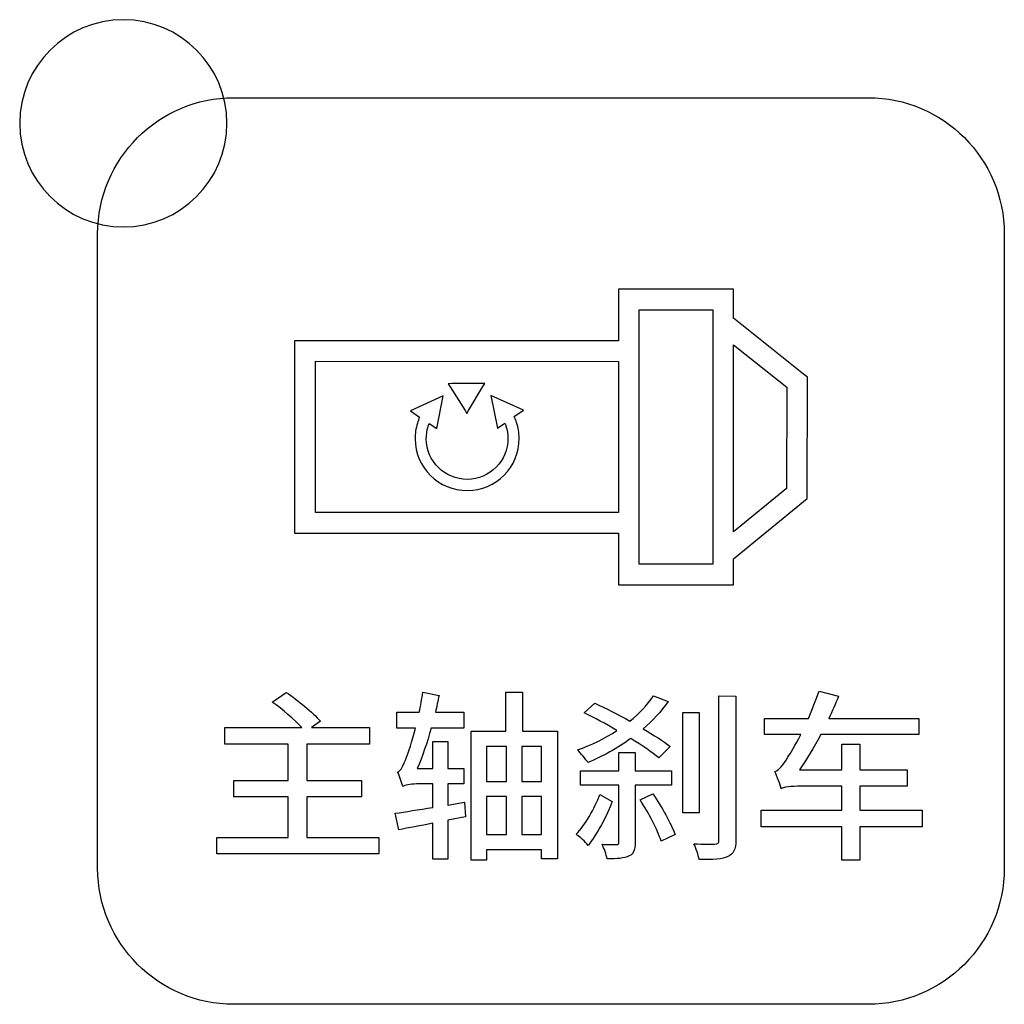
# Model space of a CAD drawing. Header units: millimetres. Extents: x 7099 to 9560, y -2357 to -1635.
# Tile 35 of 85: x 7432 to 7451, y -2044 to -2025. Entities that reach past the tile are written whole.
import ezdxf

# ---------------------------------------------------------------- set-up
doc = ezdxf.new("R2010")
doc.units = ezdxf.units.MM
doc.header["$LTSCALE"] = 3

msp = doc.modelspace()

# ---------------------------------------------------------------- linework, layer by layer
at = {"linetype": 'Continuous', "lineweight": 30}
for points, knots in [([(7433.977, -2024.566), (7435.082, -2024.566), (7435.977, -2025.461), (7435.977, -2026.566), (7435.977, -2026.566), (7435.977, -2027.67), (7435.082, -2028.566), (7433.977, -2028.566), (7433.977, -2028.566), (7432.873, -2028.566), (7431.977, -2027.67), (7431.977, -2026.566), (7431.977, -2026.566), (7431.977, -2025.461), (7432.873, -2024.566), (7433.977, -2024.566)], [0, 0, 0, 0, 0.2, 0.2, 0.2, 0.2, 0.4, 0.4, 0.4, 0.4, 0.6, 0.6, 0.6, 0.6, 1, 1, 1, 1]), ([(7436.107, -2043.571), (7436.107, -2043.571), (7448.357, -2043.571), (7448.357, -2043.571), (7448.357, -2043.571), (7449.801, -2043.571), (7450.982, -2042.39), (7450.982, -2040.946), (7450.982, -2040.946), (7450.982, -2040.946), (7450.982, -2028.696), (7450.982, -2028.696), (7450.982, -2028.696), (7450.982, -2027.252), (7449.801, -2026.071), (7448.357, -2026.071), (7448.357, -2026.071), (7448.357, -2026.071), (7436.107, -2026.071), (7436.107, -2026.071), (7436.107, -2026.071), (7434.663, -2026.071), (7433.482, -2027.252), (7433.482, -2028.696), (7433.482, -2028.696), (7433.482, -2028.696), (7433.482, -2040.946), (7433.482, -2040.946), (7433.482, -2040.946), (7433.482, -2042.39), (7434.663, -2043.571), (7436.107, -2043.571)], [0, 0, 0, 0, 0.111111, 0.111111, 0.111111, 0.111111, 0.222222, 0.222222, 0.222222, 0.222222, 0.333333, 0.333333, 0.333333, 0.333333, 0.444444, 0.444444, 0.444444, 0.444444, 0.555556, 0.555556, 0.555556, 0.555556, 0.666667, 0.666667, 0.666667, 0.666667, 0.777778, 0.777778, 0.777778, 0.777778, 1, 1, 1, 1]), ([(7443.733, -2029.765), (7443.733, -2029.765), (7445.556, -2029.765), (7445.556, -2029.765), (7445.556, -2029.765), (7445.556, -2029.765), (7445.756, -2029.765), (7445.756, -2029.765), (7445.756, -2029.765), (7445.756, -2029.765), (7445.756, -2029.965), (7445.756, -2029.965), (7445.756, -2029.965), (7445.756, -2029.965), (7445.756, -2030.329), (7445.756, -2030.329), (7445.756, -2030.329), (7445.756, -2030.329), (7447.106, -2031.405), (7447.106, -2031.405), (7447.106, -2031.405), (7447.106, -2031.405), (7447.181, -2031.465), (7447.181, -2031.465), (7447.181, -2031.465), (7447.181, -2031.465), (7447.181, -2031.562), (7447.181, -2031.562), (7447.181, -2031.562), (7447.181, -2031.562), (7447.178, -2033.712), (7447.178, -2033.712), (7447.178, -2033.712), (7447.178, -2033.712), (7447.178, -2033.808), (7447.178, -2033.808), (7447.178, -2033.808), (7447.178, -2033.808), (7447.106, -2033.867), (7447.106, -2033.867), (7447.106, -2033.867), (7447.106, -2033.867), (7445.756, -2034.97), (7445.756, -2034.97), (7445.756, -2034.97), (7445.756, -2034.97), (7445.756, -2035.274), (7445.756, -2035.274), (7445.756, -2035.274), (7445.756, -2035.274), (7445.756, -2035.474), (7445.756, -2035.474), (7445.756, -2035.474), (7445.756, -2035.474), (7445.556, -2035.474), (7445.556, -2035.474), (7445.556, -2035.474), (7445.556, -2035.474), (7443.733, -2035.474), (7443.733, -2035.474), (7443.733, -2035.474), (7443.733, -2035.474), (7443.533, -2035.474), (7443.533, -2035.474), (7443.533, -2035.474), (7443.533, -2035.474), (7443.533, -2035.274), (7443.533, -2035.274), (7443.533, -2035.274), (7443.533, -2035.274), (7443.533, -2034.477), (7443.533, -2034.477), (7443.533, -2034.477), (7443.533, -2034.477), (7437.484, -2034.48), (7437.484, -2034.48), (7437.484, -2034.48), (7437.484, -2034.48), (7437.284, -2034.48), (7437.284, -2034.48), (7437.284, -2034.48), (7437.284, -2034.48), (7437.284, -2034.28), (7437.284, -2034.28), (7437.284, -2034.28), (7437.284, -2034.28), (7437.284, -2030.961), (7437.284, -2030.961), (7437.284, -2030.961), (7437.284, -2030.961), (7437.284, -2030.762), (7437.284, -2030.762), (7437.284, -2030.762), (7437.284, -2030.762), (7437.484, -2030.762), (7437.484, -2030.762), (7437.484, -2030.762), (7437.484, -2030.762), (7443.533, -2030.763), (7443.533, -2030.763), (7443.533, -2030.763), (7443.533, -2030.763), (7443.533, -2029.965), (7443.533, -2029.965), (7443.533, -2029.965), (7443.533, -2029.965), (7443.533, -2029.765), (7443.533, -2029.765), (7443.533, -2029.765), (7443.533, -2029.765), (7443.733, -2029.765), (7443.733, -2029.765)], [0, 0, 0, 0, 0.034483, 0.034483, 0.034483, 0.034483, 0.068966, 0.068966, 0.068966, 0.068966, 0.103448, 0.103448, 0.103448, 0.103448, 0.137931, 0.137931, 0.137931, 0.137931, 0.172414, 0.172414, 0.172414, 0.172414, 0.206897, 0.206897, 0.206897, 0.206897, 0.241379, 0.241379, 0.241379, 0.241379, 0.275862, 0.275862, 0.275862, 0.275862, 0.310345, 0.310345, 0.310345, 0.310345, 0.344828, 0.344828, 0.344828, 0.344828, 0.37931, 0.37931, 0.37931, 0.37931, 0.413793, 0.413793, 0.413793, 0.413793, 0.448276, 0.448276, 0.448276, 0.448276, 0.482759, 0.482759, 0.482759, 0.482759, 0.517241, 0.517241, 0.517241, 0.517241, 0.551724, 0.551724, 0.551724, 0.551724, 0.586207, 0.586207, 0.586207, 0.586207, 0.62069, 0.62069, 0.62069, 0.62069, 0.655172, 0.655172, 0.655172, 0.655172, 0.689655, 0.689655, 0.689655, 0.689655, 0.724138, 0.724138, 0.724138, 0.724138, 0.758621, 0.758621, 0.758621, 0.758621, 0.793103, 0.793103, 0.793103, 0.793103, 0.827586, 0.827586, 0.827586, 0.827586, 0.862069, 0.862069, 0.862069, 0.862069, 0.896552, 0.896552, 0.896552, 0.896552, 0.931034, 0.931034, 0.931034, 0.931034, 1, 1, 1, 1]), ([(7445.356, -2030.165), (7445.356, -2030.165), (7443.933, -2030.165), (7443.933, -2030.165), (7443.933, -2030.165), (7443.933, -2030.165), (7443.933, -2035.074), (7443.933, -2035.074), (7443.933, -2035.074), (7443.933, -2035.074), (7445.356, -2035.074), (7445.356, -2035.074), (7445.356, -2035.074), (7445.356, -2035.074), (7445.356, -2030.165), (7445.356, -2030.165)], [0, 0, 0, 0, 0.2, 0.2, 0.2, 0.2, 0.4, 0.4, 0.4, 0.4, 0.6, 0.6, 0.6, 0.6, 1, 1, 1, 1]), ([(7445.756, -2030.84), (7445.756, -2030.84), (7445.756, -2034.454), (7445.756, -2034.454), (7445.756, -2034.454), (7445.756, -2034.454), (7446.78, -2033.617), (7446.78, -2033.617), (7446.78, -2033.617), (7446.78, -2033.617), (7446.782, -2031.658), (7446.782, -2031.658), (7446.782, -2031.658), (7446.782, -2031.658), (7445.756, -2030.84), (7445.756, -2030.84)], [0, 0, 0, 0, 0.2, 0.2, 0.2, 0.2, 0.4, 0.4, 0.4, 0.4, 0.6, 0.6, 0.6, 0.6, 1, 1, 1, 1]), ([(7443.533, -2034.079), (7443.533, -2034.079), (7443.533, -2031.161), (7443.533, -2031.161), (7443.533, -2031.161), (7443.533, -2031.161), (7437.684, -2031.16), (7437.684, -2031.16), (7437.684, -2031.16), (7437.684, -2031.16), (7437.684, -2034.081), (7437.684, -2034.081), (7437.684, -2034.081), (7437.684, -2034.081), (7443.533, -2034.079), (7443.533, -2034.079)], [0, 0, 0, 0, 0.2, 0.2, 0.2, 0.2, 0.4, 0.4, 0.4, 0.4, 0.6, 0.6, 0.6, 0.6, 1, 1, 1, 1]), ([(7440.574, -2032.112), (7440.574, -2032.112), (7440.286, -2031.653), (7440.286, -2031.653), (7440.286, -2031.653), (7440.286, -2031.653), (7440.247, -2031.592), (7440.247, -2031.592), (7440.247, -2031.592), (7440.247, -2031.592), (7440.32, -2031.591), (7440.32, -2031.591), (7440.32, -2031.591), (7440.32, -2031.591), (7440.883, -2031.588), (7440.883, -2031.588), (7440.883, -2031.588), (7440.883, -2031.588), (7440.955, -2031.587), (7440.955, -2031.587), (7440.955, -2031.587), (7440.955, -2031.587), (7440.918, -2031.649), (7440.918, -2031.649), (7440.918, -2031.649), (7440.918, -2031.649), (7440.642, -2032.111), (7440.642, -2032.111), (7440.642, -2032.111), (7440.642, -2032.111), (7440.609, -2032.168), (7440.609, -2032.168), (7440.609, -2032.168), (7440.609, -2032.168), (7440.574, -2032.112), (7440.574, -2032.112)], [0, 0, 0, 0, 0.1, 0.1, 0.1, 0.1, 0.2, 0.2, 0.2, 0.2, 0.3, 0.3, 0.3, 0.3, 0.4, 0.4, 0.4, 0.4, 0.5, 0.5, 0.5, 0.5, 0.6, 0.6, 0.6, 0.6, 0.7, 0.7, 0.7, 0.7, 0.8, 0.8, 0.8, 0.8, 1, 1, 1, 1]), ([(7440.148, -2031.829), (7440.148, -2031.829), (7440.027, -2032.459), (7440.027, -2032.459), (7440.027, -2032.459), (7440.027, -2032.459), (7439.88, -2032.36), (7439.88, -2032.36), (7439.88, -2032.36), (7439.872, -2032.379), (7439.865, -2032.399), (7439.859, -2032.419), (7439.859, -2032.419), (7439.859, -2032.419), (7439.859, -2032.419), (7439.859, -2032.419), (7439.859, -2032.419), (7439.836, -2032.495), (7439.824, -2032.575), (7439.824, -2032.656), (7439.824, -2032.656), (7439.826, -2032.873), (7439.916, -2033.069), (7440.059, -2033.211), (7440.059, -2033.211), (7440.203, -2033.353), (7440.401, -2033.44), (7440.618, -2033.438), (7440.618, -2033.438), (7440.835, -2033.437), (7441.032, -2033.347), (7441.174, -2033.204), (7441.174, -2033.204), (7441.315, -2033.06), (7441.402, -2032.862), (7441.401, -2032.645), (7441.401, -2032.645), (7441.4, -2032.565), (7441.387, -2032.485), (7441.363, -2032.409), (7441.363, -2032.409), (7441.357, -2032.39), (7441.35, -2032.37), (7441.342, -2032.351), (7441.342, -2032.351), (7441.342, -2032.351), (7441.199, -2032.451), (7441.199, -2032.451), (7441.199, -2032.451), (7441.199, -2032.451), (7441.069, -2031.822), (7441.069, -2031.822), (7441.069, -2031.822), (7441.069, -2031.822), (7441.699, -2032.104), (7441.699, -2032.104), (7441.699, -2032.104), (7441.699, -2032.104), (7441.523, -2032.226), (7441.523, -2032.226), (7441.523, -2032.226), (7441.541, -2032.264), (7441.556, -2032.303), (7441.569, -2032.343), (7441.569, -2032.343), (7441.6, -2032.439), (7441.616, -2032.541), (7441.617, -2032.644), (7441.617, -2032.644), (7441.619, -2032.921), (7441.508, -2033.173), (7441.328, -2033.356), (7441.328, -2033.356), (7441.147, -2033.538), (7440.897, -2033.653), (7440.619, -2033.654), (7440.619, -2033.654), (7440.342, -2033.656), (7440.09, -2033.545), (7439.907, -2033.365), (7439.907, -2033.365), (7439.725, -2033.185), (7439.61, -2032.934), (7439.609, -2032.657), (7439.609, -2032.657), (7439.608, -2032.554), (7439.623, -2032.452), (7439.653, -2032.356), (7439.653, -2032.356), (7439.653, -2032.356), (7439.653, -2032.356), (7439.653, -2032.356), (7439.653, -2032.356), (7439.665, -2032.315), (7439.68, -2032.276), (7439.697, -2032.238), (7439.697, -2032.238), (7439.697, -2032.238), (7439.519, -2032.118), (7439.519, -2032.118), (7439.519, -2032.118), (7439.519, -2032.118), (7440.148, -2031.829), (7440.148, -2031.829)], [0, 0, 0, 0, 0.037037, 0.037037, 0.037037, 0.037037, 0.074074, 0.074074, 0.074074, 0.074074, 0.111111, 0.111111, 0.111111, 0.111111, 0.148148, 0.148148, 0.148148, 0.148148, 0.185185, 0.185185, 0.185185, 0.185185, 0.222222, 0.222222, 0.222222, 0.222222, 0.259259, 0.259259, 0.259259, 0.259259, 0.296296, 0.296296, 0.296296, 0.296296, 0.333333, 0.333333, 0.333333, 0.333333, 0.37037, 0.37037, 0.37037, 0.37037, 0.407407, 0.407407, 0.407407, 0.407407, 0.444444, 0.444444, 0.444444, 0.444444, 0.481481, 0.481481, 0.481481, 0.481481, 0.518519, 0.518519, 0.518519, 0.518519, 0.555556, 0.555556, 0.555556, 0.555556, 0.592593, 0.592593, 0.592593, 0.592593, 0.62963, 0.62963, 0.62963, 0.62963, 0.666667, 0.666667, 0.666667, 0.666667, 0.703704, 0.703704, 0.703704, 0.703704, 0.740741, 0.740741, 0.740741, 0.740741, 0.777778, 0.777778, 0.777778, 0.777778, 0.814815, 0.814815, 0.814815, 0.814815, 0.851852, 0.851852, 0.851852, 0.851852, 0.888889, 0.888889, 0.888889, 0.888889, 0.925926, 0.925926, 0.925926, 0.925926, 1, 1, 1, 1]), ([(7437.517, -2040.348), (7437.517, -2040.348), (7437.517, -2039.569), (7437.517, -2039.569), (7437.517, -2039.569), (7437.517, -2039.569), (7438.575, -2039.569), (7438.575, -2039.569), (7438.575, -2039.569), (7438.575, -2039.569), (7438.575, -2039.251), (7438.575, -2039.251), (7438.575, -2039.251), (7438.575, -2039.251), (7437.517, -2039.251), (7437.517, -2039.251), (7437.517, -2039.251), (7437.517, -2039.251), (7437.517, -2038.549), (7437.517, -2038.549), (7437.517, -2038.549), (7437.517, -2038.549), (7438.73, -2038.549), (7438.73, -2038.549), (7438.73, -2038.549), (7438.73, -2038.549), (7438.73, -2038.228), (7438.73, -2038.228), (7438.73, -2038.228), (7438.73, -2038.228), (7437.608, -2038.228), (7437.608, -2038.228), (7437.608, -2038.228), (7437.608, -2038.228), (7437.781, -2038.105), (7437.781, -2038.105), (7437.781, -2038.105), (7437.637, -2037.939), (7437.347, -2037.703), (7437.122, -2037.551), (7437.122, -2037.551), (7437.122, -2037.551), (7436.853, -2037.738), (7436.853, -2037.738), (7436.853, -2037.738), (7437.047, -2037.875), (7437.277, -2038.073), (7437.421, -2038.228), (7437.421, -2038.228), (7437.421, -2038.228), (7435.94, -2038.228), (7435.94, -2038.228), (7435.94, -2038.228), (7435.94, -2038.228), (7435.94, -2038.549), (7435.94, -2038.549), (7435.94, -2038.549), (7435.94, -2038.549), (7437.157, -2038.549), (7437.157, -2038.549), (7437.157, -2038.549), (7437.157, -2038.549), (7437.157, -2039.251), (7437.157, -2039.251), (7437.157, -2039.251), (7437.157, -2039.251), (7436.109, -2039.251), (7436.109, -2039.251), (7436.109, -2039.251), (7436.109, -2039.251), (7436.109, -2039.569), (7436.109, -2039.569), (7436.109, -2039.569), (7436.109, -2039.569), (7437.157, -2039.569), (7437.157, -2039.569), (7437.157, -2039.569), (7437.157, -2039.569), (7437.157, -2040.348), (7437.157, -2040.348), (7437.157, -2040.348), (7437.157, -2040.348), (7435.781, -2040.348), (7435.781, -2040.348), (7435.781, -2040.348), (7435.781, -2040.348), (7435.781, -2040.669), (7435.781, -2040.669), (7435.781, -2040.669), (7435.781, -2040.669), (7438.907, -2040.669), (7438.907, -2040.669), (7438.907, -2040.669), (7438.907, -2040.669), (7438.907, -2040.348), (7438.907, -2040.348), (7438.907, -2040.348), (7438.907, -2040.348), (7437.517, -2040.348), (7437.517, -2040.348)], [0, 0, 0, 0, 0.038462, 0.038462, 0.038462, 0.038462, 0.076923, 0.076923, 0.076923, 0.076923, 0.115385, 0.115385, 0.115385, 0.115385, 0.153846, 0.153846, 0.153846, 0.153846, 0.192308, 0.192308, 0.192308, 0.192308, 0.230769, 0.230769, 0.230769, 0.230769, 0.269231, 0.269231, 0.269231, 0.269231, 0.307692, 0.307692, 0.307692, 0.307692, 0.346154, 0.346154, 0.346154, 0.346154, 0.384615, 0.384615, 0.384615, 0.384615, 0.423077, 0.423077, 0.423077, 0.423077, 0.461538, 0.461538, 0.461538, 0.461538, 0.5, 0.5, 0.5, 0.5, 0.538462, 0.538462, 0.538462, 0.538462, 0.576923, 0.576923, 0.576923, 0.576923, 0.615385, 0.615385, 0.615385, 0.615385, 0.653846, 0.653846, 0.653846, 0.653846, 0.692308, 0.692308, 0.692308, 0.692308, 0.730769, 0.730769, 0.730769, 0.730769, 0.769231, 0.769231, 0.769231, 0.769231, 0.807692, 0.807692, 0.807692, 0.807692, 0.846154, 0.846154, 0.846154, 0.846154, 0.884615, 0.884615, 0.884615, 0.884615, 0.923077, 0.923077, 0.923077, 0.923077, 1, 1, 1, 1]), ([(7440.566, -2039.668), (7440.566, -2039.668), (7440.242, -2039.724), (7440.242, -2039.724), (7440.242, -2039.724), (7440.242, -2039.724), (7440.242, -2039.318), (7440.242, -2039.318), (7440.242, -2039.318), (7440.242, -2039.318), (7440.548, -2039.318), (7440.548, -2039.318), (7440.548, -2039.318), (7440.548, -2039.318), (7440.548, -2039.022), (7440.548, -2039.022), (7440.548, -2039.022), (7440.548, -2039.022), (7440.242, -2039.022), (7440.242, -2039.022), (7440.242, -2039.022), (7440.242, -2039.022), (7440.242, -2038.496), (7440.242, -2038.496), (7440.242, -2038.496), (7440.242, -2038.496), (7439.952, -2038.496), (7439.952, -2038.496), (7439.952, -2038.496), (7439.952, -2038.496), (7439.952, -2039.022), (7439.952, -2039.022), (7439.952, -2039.022), (7439.952, -2039.022), (7439.652, -2039.022), (7439.652, -2039.022), (7439.652, -2039.022), (7439.748, -2038.789), (7439.843, -2038.521), (7439.92, -2038.239), (7439.92, -2038.239), (7439.92, -2038.239), (7440.548, -2038.239), (7440.548, -2038.239), (7440.548, -2038.239), (7440.548, -2038.239), (7440.548, -2037.935), (7440.548, -2037.935), (7440.548, -2037.935), (7440.548, -2037.935), (7440.002, -2037.935), (7440.002, -2037.935), (7440.002, -2037.935), (7440.026, -2037.826), (7440.051, -2037.713), (7440.072, -2037.607), (7440.072, -2037.607), (7440.072, -2037.607), (7439.758, -2037.547), (7439.758, -2037.547), (7439.758, -2037.547), (7439.741, -2037.674), (7439.716, -2037.808), (7439.691, -2037.935), (7439.691, -2037.935), (7439.691, -2037.935), (7439.257, -2037.935), (7439.257, -2037.935), (7439.257, -2037.935), (7439.257, -2037.935), (7439.257, -2038.239), (7439.257, -2038.239), (7439.257, -2038.239), (7439.257, -2038.239), (7439.617, -2038.239), (7439.617, -2038.239), (7439.617, -2038.239), (7439.547, -2038.507), (7439.48, -2038.722), (7439.444, -2038.803), (7439.444, -2038.803), (7439.384, -2038.958), (7439.338, -2039.068), (7439.271, -2039.085), (7439.271, -2039.085), (7439.31, -2039.16), (7439.356, -2039.308), (7439.37, -2039.368), (7439.37, -2039.368), (7439.402, -2039.339), (7439.518, -2039.318), (7439.635, -2039.318), (7439.635, -2039.318), (7439.635, -2039.318), (7439.952, -2039.318), (7439.952, -2039.318), (7439.952, -2039.318), (7439.952, -2039.318), (7439.952, -2039.77), (7439.952, -2039.77), (7439.952, -2039.77), (7439.677, -2039.812), (7439.42, -2039.855), (7439.222, -2039.883), (7439.222, -2039.883), (7439.222, -2039.883), (7439.293, -2040.2), (7439.293, -2040.2), (7439.293, -2040.2), (7439.487, -2040.168), (7439.712, -2040.123), (7439.952, -2040.077), (7439.952, -2040.077), (7439.952, -2040.077), (7439.952, -2040.768), (7439.952, -2040.768), (7439.952, -2040.768), (7439.952, -2040.768), (7440.242, -2040.768), (7440.242, -2040.768), (7440.242, -2040.768), (7440.242, -2040.768), (7440.242, -2040.017), (7440.242, -2040.017), (7440.242, -2040.017), (7440.242, -2040.017), (7440.58, -2039.953), (7440.58, -2039.953), (7440.58, -2039.953), (7440.58, -2039.953), (7440.566, -2039.668), (7440.566, -2039.668)], [0, 0, 0, 0, 0.029412, 0.029412, 0.029412, 0.029412, 0.058824, 0.058824, 0.058824, 0.058824, 0.088235, 0.088235, 0.088235, 0.088235, 0.117647, 0.117647, 0.117647, 0.117647, 0.147059, 0.147059, 0.147059, 0.147059, 0.176471, 0.176471, 0.176471, 0.176471, 0.205882, 0.205882, 0.205882, 0.205882, 0.235294, 0.235294, 0.235294, 0.235294, 0.264706, 0.264706, 0.264706, 0.264706, 0.294118, 0.294118, 0.294118, 0.294118, 0.323529, 0.323529, 0.323529, 0.323529, 0.352941, 0.352941, 0.352941, 0.352941, 0.382353, 0.382353, 0.382353, 0.382353, 0.411765, 0.411765, 0.411765, 0.411765, 0.441176, 0.441176, 0.441176, 0.441176, 0.470588, 0.470588, 0.470588, 0.470588, 0.5, 0.5, 0.5, 0.5, 0.529412, 0.529412, 0.529412, 0.529412, 0.558824, 0.558824, 0.558824, 0.558824, 0.588235, 0.588235, 0.588235, 0.588235, 0.617647, 0.617647, 0.617647, 0.617647, 0.647059, 0.647059, 0.647059, 0.647059, 0.676471, 0.676471, 0.676471, 0.676471, 0.705882, 0.705882, 0.705882, 0.705882, 0.735294, 0.735294, 0.735294, 0.735294, 0.764706, 0.764706, 0.764706, 0.764706, 0.794118, 0.794118, 0.794118, 0.794118, 0.823529, 0.823529, 0.823529, 0.823529, 0.852941, 0.852941, 0.852941, 0.852941, 0.882353, 0.882353, 0.882353, 0.882353, 0.911765, 0.911765, 0.911765, 0.911765, 0.941176, 0.941176, 0.941176, 0.941176, 1, 1, 1, 1]), ([(7441.684, -2038.299), (7441.684, -2038.299), (7441.684, -2037.547), (7441.684, -2037.547), (7441.684, -2037.547), (7441.684, -2037.547), (7441.36, -2037.547), (7441.36, -2037.547), (7441.36, -2037.547), (7441.36, -2037.547), (7441.36, -2038.299), (7441.36, -2038.299), (7441.36, -2038.299), (7441.36, -2038.299), (7440.693, -2038.299), (7440.693, -2038.299), (7440.693, -2038.299), (7440.693, -2038.299), (7440.693, -2040.789), (7440.693, -2040.789), (7440.693, -2040.789), (7440.693, -2040.789), (7440.989, -2040.789), (7440.989, -2040.789), (7440.989, -2040.789), (7440.989, -2040.789), (7440.989, -2040.588), (7440.989, -2040.588), (7440.989, -2040.588), (7440.989, -2040.588), (7442.051, -2040.588), (7442.051, -2040.588), (7442.051, -2040.588), (7442.051, -2040.588), (7442.051, -2040.765), (7442.051, -2040.765), (7442.051, -2040.765), (7442.051, -2040.765), (7442.358, -2040.765), (7442.358, -2040.765), (7442.358, -2040.765), (7442.358, -2040.765), (7442.358, -2038.299), (7442.358, -2038.299), (7442.358, -2038.299), (7442.358, -2038.299), (7441.684, -2038.299), (7441.684, -2038.299)], [0, 0, 0, 0, 0.076923, 0.076923, 0.076923, 0.076923, 0.153846, 0.153846, 0.153846, 0.153846, 0.230769, 0.230769, 0.230769, 0.230769, 0.307692, 0.307692, 0.307692, 0.307692, 0.384615, 0.384615, 0.384615, 0.384615, 0.461538, 0.461538, 0.461538, 0.461538, 0.538462, 0.538462, 0.538462, 0.538462, 0.615385, 0.615385, 0.615385, 0.615385, 0.692308, 0.692308, 0.692308, 0.692308, 0.769231, 0.769231, 0.769231, 0.769231, 0.846154, 0.846154, 0.846154, 0.846154, 1, 1, 1, 1]), ([(7444.533, -2038.595), (7444.402, -2038.489), (7444.215, -2038.373), (7444.011, -2038.253), (7444.011, -2038.253), (7444.194, -2038.094), (7444.36, -2037.918), (7444.494, -2037.727), (7444.494, -2037.727), (7444.494, -2037.727), (7444.212, -2037.618), (7444.212, -2037.618), (7444.212, -2037.618), (7444.095, -2037.794), (7443.937, -2037.957), (7443.757, -2038.105), (7443.757, -2038.105), (7443.524, -2037.974), (7443.284, -2037.854), (7443.076, -2037.756), (7443.076, -2037.756), (7443.076, -2037.756), (7442.871, -2037.943), (7442.871, -2037.943), (7442.871, -2037.943), (7443.072, -2038.041), (7443.291, -2038.158), (7443.506, -2038.285), (7443.506, -2038.285), (7443.273, -2038.44), (7443.009, -2038.567), (7442.744, -2038.662), (7442.744, -2038.662), (7442.804, -2038.719), (7442.906, -2038.842), (7442.945, -2038.906), (7442.945, -2038.906), (7443.227, -2038.786), (7443.513, -2038.63), (7443.774, -2038.44), (7443.774, -2038.44), (7443.986, -2038.574), (7444.18, -2038.704), (7444.314, -2038.814), (7444.314, -2038.814), (7444.314, -2038.814), (7444.533, -2038.595), (7444.533, -2038.595)], [0, 0, 0, 0, 0.076923, 0.076923, 0.076923, 0.076923, 0.153846, 0.153846, 0.153846, 0.153846, 0.230769, 0.230769, 0.230769, 0.230769, 0.307692, 0.307692, 0.307692, 0.307692, 0.384615, 0.384615, 0.384615, 0.384615, 0.461538, 0.461538, 0.461538, 0.461538, 0.538462, 0.538462, 0.538462, 0.538462, 0.615385, 0.615385, 0.615385, 0.615385, 0.692308, 0.692308, 0.692308, 0.692308, 0.769231, 0.769231, 0.769231, 0.769231, 0.846154, 0.846154, 0.846154, 0.846154, 1, 1, 1, 1]), ([(7445.475, -2037.618), (7445.475, -2037.618), (7445.475, -2040.401), (7445.475, -2040.401), (7445.475, -2040.401), (7445.475, -2040.458), (7445.453, -2040.475), (7445.397, -2040.479), (7445.397, -2040.479), (7445.348, -2040.479), (7445.171, -2040.479), (7444.991, -2040.475), (7444.991, -2040.475), (7445.034, -2040.557), (7445.076, -2040.694), (7445.09, -2040.775), (7445.09, -2040.775), (7445.365, -2040.779), (7445.538, -2040.772), (7445.647, -2040.719), (7445.647, -2040.719), (7445.757, -2040.669), (7445.799, -2040.581), (7445.799, -2040.401), (7445.799, -2040.401), (7445.799, -2040.401), (7445.799, -2037.621), (7445.799, -2037.621), (7445.799, -2037.621), (7445.799, -2037.621), (7445.475, -2037.618), (7445.475, -2037.618)], [0, 0, 0, 0, 0.111111, 0.111111, 0.111111, 0.111111, 0.222222, 0.222222, 0.222222, 0.222222, 0.333333, 0.333333, 0.333333, 0.333333, 0.444444, 0.444444, 0.444444, 0.444444, 0.555556, 0.555556, 0.555556, 0.555556, 0.666667, 0.666667, 0.666667, 0.666667, 0.777778, 0.777778, 0.777778, 0.777778, 1, 1, 1, 1]), ([(7449.399, -2039.826), (7449.399, -2039.826), (7448.192, -2039.826), (7448.192, -2039.826), (7448.192, -2039.826), (7448.192, -2039.826), (7448.192, -2039.361), (7448.192, -2039.361), (7448.192, -2039.361), (7448.192, -2039.361), (7449.106, -2039.361), (7449.106, -2039.361), (7449.106, -2039.361), (7449.106, -2039.361), (7449.106, -2039.047), (7449.106, -2039.047), (7449.106, -2039.047), (7449.106, -2039.047), (7448.192, -2039.047), (7448.192, -2039.047), (7448.192, -2039.047), (7448.192, -2039.047), (7448.192, -2038.549), (7448.192, -2038.549), (7448.192, -2038.549), (7448.192, -2038.549), (7447.843, -2038.549), (7447.843, -2038.549), (7447.843, -2038.549), (7447.843, -2038.549), (7447.843, -2039.047), (7447.843, -2039.047), (7447.843, -2039.047), (7447.843, -2039.047), (7447.032, -2039.047), (7447.032, -2039.047), (7447.032, -2039.047), (7447.169, -2038.846), (7447.307, -2038.616), (7447.438, -2038.366), (7447.438, -2038.366), (7447.438, -2038.366), (7449.332, -2038.366), (7449.332, -2038.366), (7449.332, -2038.366), (7449.332, -2038.366), (7449.332, -2038.052), (7449.332, -2038.052), (7449.332, -2038.052), (7449.332, -2038.052), (7447.593, -2038.052), (7447.593, -2038.052), (7447.593, -2038.052), (7447.663, -2037.911), (7447.727, -2037.77), (7447.783, -2037.625), (7447.783, -2037.625), (7447.783, -2037.625), (7447.406, -2037.526), (7447.406, -2037.526), (7447.406, -2037.526), (7447.346, -2037.703), (7447.275, -2037.883), (7447.201, -2038.052), (7447.201, -2038.052), (7447.201, -2038.052), (7446.351, -2038.052), (7446.351, -2038.052), (7446.351, -2038.052), (7446.351, -2038.052), (7446.351, -2038.366), (7446.351, -2038.366), (7446.351, -2038.366), (7446.351, -2038.366), (7447.053, -2038.366), (7447.053, -2038.366), (7447.053, -2038.366), (7446.947, -2038.574), (7446.855, -2038.733), (7446.806, -2038.8), (7446.806, -2038.8), (7446.711, -2038.955), (7446.64, -2039.05), (7446.552, -2039.075), (7446.552, -2039.075), (7446.598, -2039.167), (7446.658, -2039.339), (7446.676, -2039.414), (7446.676, -2039.414), (7446.711, -2039.378), (7446.863, -2039.361), (7447.067, -2039.361), (7447.067, -2039.361), (7447.067, -2039.361), (7447.843, -2039.361), (7447.843, -2039.361), (7447.843, -2039.361), (7447.843, -2039.361), (7447.843, -2039.826), (7447.843, -2039.826), (7447.843, -2039.826), (7447.843, -2039.826), (7446.291, -2039.826), (7446.291, -2039.826), (7446.291, -2039.826), (7446.291, -2039.826), (7446.291, -2040.147), (7446.291, -2040.147), (7446.291, -2040.147), (7446.291, -2040.147), (7447.843, -2040.147), (7447.843, -2040.147), (7447.843, -2040.147), (7447.843, -2040.147), (7447.843, -2040.786), (7447.843, -2040.786), (7447.843, -2040.786), (7447.843, -2040.786), (7448.192, -2040.786), (7448.192, -2040.786), (7448.192, -2040.786), (7448.192, -2040.786), (7448.192, -2040.147), (7448.192, -2040.147), (7448.192, -2040.147), (7448.192, -2040.147), (7449.399, -2040.147), (7449.399, -2040.147), (7449.399, -2040.147), (7449.399, -2040.147), (7449.399, -2039.826), (7449.399, -2039.826)], [0, 0, 0, 0, 0.029412, 0.029412, 0.029412, 0.029412, 0.058824, 0.058824, 0.058824, 0.058824, 0.088235, 0.088235, 0.088235, 0.088235, 0.117647, 0.117647, 0.117647, 0.117647, 0.147059, 0.147059, 0.147059, 0.147059, 0.176471, 0.176471, 0.176471, 0.176471, 0.205882, 0.205882, 0.205882, 0.205882, 0.235294, 0.235294, 0.235294, 0.235294, 0.264706, 0.264706, 0.264706, 0.264706, 0.294118, 0.294118, 0.294118, 0.294118, 0.323529, 0.323529, 0.323529, 0.323529, 0.352941, 0.352941, 0.352941, 0.352941, 0.382353, 0.382353, 0.382353, 0.382353, 0.411765, 0.411765, 0.411765, 0.411765, 0.441176, 0.441176, 0.441176, 0.441176, 0.470588, 0.470588, 0.470588, 0.470588, 0.5, 0.5, 0.5, 0.5, 0.529412, 0.529412, 0.529412, 0.529412, 0.558824, 0.558824, 0.558824, 0.558824, 0.588235, 0.588235, 0.588235, 0.588235, 0.617647, 0.617647, 0.617647, 0.617647, 0.647059, 0.647059, 0.647059, 0.647059, 0.676471, 0.676471, 0.676471, 0.676471, 0.705882, 0.705882, 0.705882, 0.705882, 0.735294, 0.735294, 0.735294, 0.735294, 0.764706, 0.764706, 0.764706, 0.764706, 0.794118, 0.794118, 0.794118, 0.794118, 0.823529, 0.823529, 0.823529, 0.823529, 0.852941, 0.852941, 0.852941, 0.852941, 0.882353, 0.882353, 0.882353, 0.882353, 0.911765, 0.911765, 0.911765, 0.911765, 0.941176, 0.941176, 0.941176, 0.941176, 1, 1, 1, 1]), ([(7445.09, -2037.939), (7445.09, -2037.939), (7444.78, -2037.939), (7444.78, -2037.939), (7444.78, -2037.939), (7444.78, -2037.939), (7444.78, -2039.876), (7444.78, -2039.876), (7444.78, -2039.876), (7444.78, -2039.876), (7445.09, -2039.876), (7445.09, -2039.876), (7445.09, -2039.876), (7445.09, -2039.876), (7445.09, -2037.939), (7445.09, -2037.939)], [0, 0, 0, 0, 0.2, 0.2, 0.2, 0.2, 0.4, 0.4, 0.4, 0.4, 0.6, 0.6, 0.6, 0.6, 1, 1, 1, 1]), ([(7441.374, -2038.595), (7441.374, -2038.595), (7441.374, -2039.269), (7441.374, -2039.269), (7441.374, -2039.269), (7441.374, -2039.269), (7440.989, -2039.269), (7440.989, -2039.269), (7440.989, -2039.269), (7440.989, -2039.269), (7440.989, -2038.595), (7440.989, -2038.595), (7440.989, -2038.595), (7440.989, -2038.595), (7441.374, -2038.595), (7441.374, -2038.595)], [0, 0, 0, 0, 0.2, 0.2, 0.2, 0.2, 0.4, 0.4, 0.4, 0.4, 0.6, 0.6, 0.6, 0.6, 1, 1, 1, 1]), ([(7442.051, -2039.269), (7442.051, -2039.269), (7441.67, -2039.269), (7441.67, -2039.269), (7441.67, -2039.269), (7441.67, -2039.269), (7441.67, -2038.595), (7441.67, -2038.595), (7441.67, -2038.595), (7441.67, -2038.595), (7442.051, -2038.595), (7442.051, -2038.595), (7442.051, -2038.595), (7442.051, -2038.595), (7442.051, -2039.269), (7442.051, -2039.269)], [0, 0, 0, 0, 0.2, 0.2, 0.2, 0.2, 0.4, 0.4, 0.4, 0.4, 0.6, 0.6, 0.6, 0.6, 1, 1, 1, 1]), ([(7444.561, -2039.343), (7444.561, -2039.343), (7444.561, -2039.064), (7444.561, -2039.064), (7444.561, -2039.064), (7444.561, -2039.064), (7443.859, -2039.064), (7443.859, -2039.064), (7443.859, -2039.064), (7443.859, -2039.064), (7443.859, -2038.708), (7443.859, -2038.708), (7443.859, -2038.708), (7443.859, -2038.708), (7443.545, -2038.708), (7443.545, -2038.708), (7443.545, -2038.708), (7443.545, -2038.708), (7443.545, -2039.064), (7443.545, -2039.064), (7443.545, -2039.064), (7443.545, -2039.064), (7442.804, -2039.064), (7442.804, -2039.064), (7442.804, -2039.064), (7442.804, -2039.064), (7442.804, -2039.343), (7442.804, -2039.343), (7442.804, -2039.343), (7442.804, -2039.343), (7443.545, -2039.343), (7443.545, -2039.343), (7443.545, -2039.343), (7443.545, -2039.343), (7443.545, -2040.437), (7443.545, -2040.437), (7443.545, -2040.437), (7443.545, -2040.475), (7443.534, -2040.486), (7443.492, -2040.486), (7443.492, -2040.486), (7443.457, -2040.486), (7443.337, -2040.49), (7443.217, -2040.482), (7443.217, -2040.482), (7443.259, -2040.56), (7443.302, -2040.684), (7443.316, -2040.761), (7443.316, -2040.761), (7443.513, -2040.765), (7443.64, -2040.754), (7443.739, -2040.708), (7443.739, -2040.708), (7443.831, -2040.662), (7443.859, -2040.585), (7443.859, -2040.44), (7443.859, -2040.44), (7443.859, -2040.44), (7443.859, -2039.343), (7443.859, -2039.343), (7443.859, -2039.343), (7443.859, -2039.343), (7444.561, -2039.343), (7444.561, -2039.343)], [0, 0, 0, 0, 0.058824, 0.058824, 0.058824, 0.058824, 0.117647, 0.117647, 0.117647, 0.117647, 0.176471, 0.176471, 0.176471, 0.176471, 0.235294, 0.235294, 0.235294, 0.235294, 0.294118, 0.294118, 0.294118, 0.294118, 0.352941, 0.352941, 0.352941, 0.352941, 0.411765, 0.411765, 0.411765, 0.411765, 0.470588, 0.470588, 0.470588, 0.470588, 0.529412, 0.529412, 0.529412, 0.529412, 0.588235, 0.588235, 0.588235, 0.588235, 0.647059, 0.647059, 0.647059, 0.647059, 0.705882, 0.705882, 0.705882, 0.705882, 0.764706, 0.764706, 0.764706, 0.764706, 0.823529, 0.823529, 0.823529, 0.823529, 0.882353, 0.882353, 0.882353, 0.882353, 1, 1, 1, 1]), ([(7440.989, -2039.562), (7440.989, -2039.562), (7441.374, -2039.562), (7441.374, -2039.562), (7441.374, -2039.562), (7441.374, -2039.562), (7441.374, -2040.295), (7441.374, -2040.295), (7441.374, -2040.295), (7441.374, -2040.295), (7440.989, -2040.295), (7440.989, -2040.295), (7440.989, -2040.295), (7440.989, -2040.295), (7440.989, -2039.562), (7440.989, -2039.562)], [0, 0, 0, 0, 0.2, 0.2, 0.2, 0.2, 0.4, 0.4, 0.4, 0.4, 0.6, 0.6, 0.6, 0.6, 1, 1, 1, 1]), ([(7441.67, -2040.295), (7441.67, -2040.295), (7441.67, -2039.562), (7441.67, -2039.562), (7441.67, -2039.562), (7441.67, -2039.562), (7442.051, -2039.562), (7442.051, -2039.562), (7442.051, -2039.562), (7442.051, -2039.562), (7442.051, -2040.295), (7442.051, -2040.295), (7442.051, -2040.295), (7442.051, -2040.295), (7441.67, -2040.295), (7441.67, -2040.295)], [0, 0, 0, 0, 0.2, 0.2, 0.2, 0.2, 0.4, 0.4, 0.4, 0.4, 0.6, 0.6, 0.6, 0.6, 1, 1, 1, 1]), ([(7443.175, -2039.523), (7443.079, -2039.787), (7442.885, -2040.116), (7442.716, -2040.288), (7442.716, -2040.288), (7442.794, -2040.341), (7442.892, -2040.43), (7442.949, -2040.504), (7442.949, -2040.504), (7443.118, -2040.292), (7443.316, -2039.932), (7443.414, -2039.653), (7443.414, -2039.653), (7443.414, -2039.653), (7443.175, -2039.523), (7443.175, -2039.523)], [0, 0, 0, 0, 0.2, 0.2, 0.2, 0.2, 0.4, 0.4, 0.4, 0.4, 0.6, 0.6, 0.6, 0.6, 1, 1, 1, 1]), ([(7443.951, -2039.622), (7444.116, -2039.869), (7444.293, -2040.211), (7444.356, -2040.419), (7444.356, -2040.419), (7444.356, -2040.419), (7444.628, -2040.292), (7444.628, -2040.292), (7444.628, -2040.292), (7444.55, -2040.08), (7444.367, -2039.756), (7444.201, -2039.509), (7444.201, -2039.509), (7444.201, -2039.509), (7443.951, -2039.622), (7443.951, -2039.622)], [0, 0, 0, 0, 0.2, 0.2, 0.2, 0.2, 0.4, 0.4, 0.4, 0.4, 0.6, 0.6, 0.6, 0.6, 1, 1, 1, 1])]:
    msp.add_open_spline(points, degree=3, knots=knots, dxfattribs=at)

doc.saveas('drawing.dxf')
